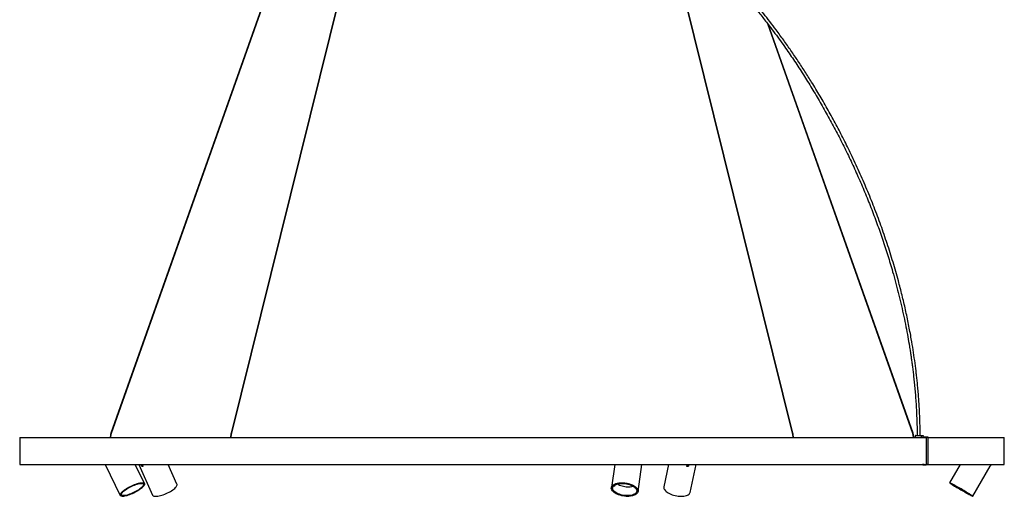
# Model space of a CAD drawing. Header units: millimetres. Extents: x 1164 to 6448, y 1352 to 6441.
# Tile 1 of 7: x 1164 to 3102, y 1352 to 2290. Entities that reach past the tile are written whole.
import ezdxf

# ---------------------------------------------------------------- set-up
doc = ezdxf.new("R2010")
doc.units = ezdxf.units.MM
doc.header["$LTSCALE"] = 50

msp = doc.modelspace()

# ---------------------------------------------------------------- linework, layer by layer
at = {"color": 7, "linetype": 'Continuous', "lineweight": 25}
for p, q in [((2020.9, 3388.7), (1344.1, 1476.8)), ((1345.2, 1476.4), (2022, 3388.3)), ((2054.4, 3388.6), (1580.5, 1476.8)), ((1581.7, 1476.5), (2055.6, 3388.3)), ((2424.2, 2528.9), (2685.1, 1476.5)), ((2686.2, 1476.8), (2425.9, 2526.9)), ((2636.2, 2282.6), (2921.5, 1476.4)), ((2922.7, 1476.8), (2638.5, 2279.5)), ((1164.4, 1467.8), (1164.4, 1415.2)), ((1164.4, 1467.8), (2949, 1467.8)), ((1164.6, 1468), (2949, 1468)), ((1342.7, 1468.7), (1342.7, 1468)), ((1343.9, 1468.7), (1342.7, 1468.7)), ((1343.9, 1468), (1343.9, 1468.7)), ((1579.6, 1468.7), (1579.6, 1468)), ((1579.9, 1468.7), (1579.6, 1468.7)), ((1580.8, 1468.7), (1579.9, 1468.7)), ((1580.8, 1468), (1580.8, 1468.7)), ((2686, 1468.7), (2686, 1468)), ((2687.2, 1468.7), (2686, 1468.7)), ((2687.2, 1468), (2687.2, 1468.7)), ((2922.9, 1468.7), (2922.9, 1468)), ((2924, 1468.7), (2922.9, 1468.7)), ((2924.1, 1468.7), (2924, 1468.7)), ((2924.1, 1468), (2924.1, 1468.7)), ((2926.8, 1471.6), (2926.8, 1468)), ((2939, 1472.1), (2942.2, 1472.1)), ((2942.4, 1471.6), (2939.5, 1471.6)), ((2939.5, 1468), (2939.5, 1471.6)), ((2941.5, 1468.1), (2941.3, 1468.1)), ((2941.3, 1468.1), (2941.3, 1468)), ((2944.7, 1468.1), (2941.5, 1468.1)), ((2941.5, 1468.1), (2941.5, 1468)), ((2941.7, 1468.6), (2941.7, 1468.3)), ((2948.9, 1468.6), (2941.7, 1468.6)), ((2948.9, 1468.3), (2941.7, 1468.3)), ((2942.4, 1468.6), (2942.4, 1471.6)), ((2944.7, 1468.1), (2944.7, 1468)), ((2948.9, 1468.3), (2948.9, 1468.6)), ((2952.1, 1468.6), (2948.9, 1468.6)), ((2949.3, 1468.1), (2949, 1468.1)), ((2949, 1414.9), (2949, 1468.1)), ((2949.3, 1414.9), (2949.3, 1468.1)), ((2952.5, 1468.1), (2949.3, 1468.1)), ((2952.5, 1414.9), (2952.5, 1468.1)), ((2952.5, 1468), (3102.2, 1468)), ((2952.5, 1467.8), (3102.4, 1467.8)), ((3102.4, 1415.2), (3102.4, 1467.8)), ((1164.4, 1415.2), (2949, 1415.2)), ((1164.6, 1415), (2949, 1415)), ((1332.7, 1415), (1362.4, 1354)), ((1410.1, 1377.2), (1391.6, 1415)), ((1398.8, 1415), (1425.6, 1354.8)), ((1474, 1376.4), (1456.8, 1415)), ((2335.6, 1415), (2329, 1369.4)), ((2381.4, 1361.8), (2389.1, 1415)), ((2441.4, 1415), (2432.1, 1371.1)), ((2484, 1360.1), (2495.6, 1415)), ((2941.3, 1415), (2941.3, 1414.9)), ((2941.3, 1414.9), (2941.5, 1414.9)), ((2941.5, 1415), (2941.5, 1414.9)), ((2944.7, 1414.9), (2941.5, 1414.9)), ((2944.7, 1415), (2944.7, 1414.9)), ((2949, 1414.9), (2949.3, 1414.9)), ((2952.5, 1414.9), (2949.3, 1414.9)), ((2952.5, 1415.2), (3102.4, 1415.2)), ((2952.5, 1415), (3102.2, 1415)), ((3015.5, 1415), (2994.7, 1378.8)), ((3075.4, 1412.7), (3076.7, 1415)), ((2478.8, 1412.3), (2478.4, 1413.1)), ((2941.7, 1414.7), (2941.7, 1414.4)), ((2941.7, 1414.7), (2948.9, 1414.7)), ((2941.7, 1414.4), (2948.9, 1414.4)), ((2948.9, 1414.4), (2948.9, 1414.7)), ((2952.1, 1414.4), (2948.9, 1414.4)), ((3040.6, 1352.3), (3074.7, 1411.5)), ((1409, 1376.6), (1408.6, 1377.4)), ((2995.8, 1378.3), (2995.7, 1378.2)), ((2330.4, 1370.7), (2330.2, 1369.2)), ((2334.7, 1373.2), (2335.6, 1373.2)), ((2335.3, 1372.2), (2335.6, 1373.2)), ((2380.2, 1362), (2380.5, 1363.5)), ((1363.1, 1355.3), (1363.5, 1354.5)), ((3039.6, 1352.9), (3039.6, 1353))]:
    msp.add_line(p, q, dxfattribs=at)
at = {"color": 7, "linetype": 'Continuous', "lineweight": 25, "flags": 128}
for points in [[(1345.2, 1476.4), (1345.2, 1476.4), (1345.1, 1476.4), (1345, 1476.4), (1344.8, 1476.4), (1344.5, 1476.5), (1344.3, 1476.6), (1344.2, 1476.7), (1344.1, 1476.8), (1344.1, 1476.8)], [(1580.8, 1476.8), (1580.6, 1476.8), (1580.5, 1476.8), (1580.5, 1476.8)], [(1581.7, 1476.5), (1581.7, 1476.5), (1581.6, 1476.6), (1581.5, 1476.7), (1581.3, 1476.8), (1581, 1476.8), (1580.8, 1476.8)], [(2686.2, 1476.8), (2686.2, 1476.7), (2686.2, 1476.6), (2686, 1476.5), (2685.8, 1476.4), (2685.6, 1476.4), (2685.4, 1476.4), (2685.2, 1476.4), (2685.1, 1476.4), (2685.1, 1476.5)], [(2922.6, 1476.8), (2922.4, 1476.8), (2922.2, 1476.8), (2922, 1476.7), (2921.8, 1476.6), (2921.6, 1476.5), (2921.6, 1476.4), (2921.5, 1476.4)], [(2922.7, 1476.8), (2922.7, 1476.8), (2922.6, 1476.8)], [(1405.6, 1378.8), (1407.1, 1378.7), (1408.3, 1378.5), (1409.3, 1378), (1409.9, 1377.4), (1410.2, 1376.6), (1410.2, 1375.7), (1409.9, 1374.7), (1409.2, 1373.5), (1408.2, 1372.2), (1407, 1370.8), (1405.4, 1369.4), (1403.6, 1367.9), (1401.6, 1366.3), (1399.3, 1364.8), (1396.9, 1363.3), (1394.3, 1361.8), (1391.6, 1360.3), (1388.9, 1358.9), (1386.1, 1357.7), (1383.3, 1356.5), (1380.6, 1355.4), (1377.9, 1354.5), (1375.3, 1353.7), (1372.9, 1353.1), (1370.7, 1352.7), (1368.7, 1352.4), (1366.9, 1352.3), (1365.4, 1352.4), (1364.1, 1352.7), (1363.2, 1353.1), (1362.5, 1353.7), (1362.2, 1354.5), (1362.2, 1355.4), (1362.6, 1356.5), (1363.2, 1357.7), (1364.2, 1358.9), (1365.5, 1360.3), (1367, 1361.8), (1368.8, 1363.3), (1370.9, 1364.8), (1373.1, 1366.3), (1375.6, 1367.9), (1378.1, 1369.4), (1380.8, 1370.8), (1383.6, 1372.2), (1386.4, 1373.5), (1389.2, 1374.7), (1391.9, 1375.7), (1394.6, 1376.6), (1397.1, 1377.4), (1399.5, 1378), (1401.8, 1378.5), (1403.8, 1378.7), (1405.6, 1378.8)], [(1367.6, 1352.8), (1369.4, 1352.9), (1371.3, 1353.2), (1373.5, 1353.6), (1375.9, 1354.2), (1378.4, 1355), (1381.1, 1355.9), (1383.8, 1357), (1386.5, 1358.1), (1389.2, 1359.4), (1391.9, 1360.8), (1394.5, 1362.2), (1397, 1363.7), (1399.4, 1365.2), (1401.5, 1366.7), (1403.5, 1368.2), (1405.2, 1369.7), (1406.6, 1371.1), (1407.8, 1372.4), (1408.6, 1373.6), (1409.1, 1374.7), (1409.3, 1375.7), (1409.2, 1376.6), (1408.8, 1377.2), (1408, 1377.8), (1407, 1378.1), (1405.6, 1378.3), (1404, 1378.3), (1402.1, 1378.1), (1400, 1377.8), (1397.7, 1377.2), (1395.3, 1376.6), (1392.7, 1375.7), (1390, 1374.7), (1387.3, 1373.6), (1384.6, 1372.4), (1381.9, 1371.1), (1379.2, 1369.7), (1376.7, 1368.2), (1374.2, 1366.7), (1372, 1365.2), (1369.9, 1363.7), (1368.1, 1362.2), (1366.5, 1360.8), (1365.2, 1359.4), (1364.2, 1358.1), (1363.5, 1357), (1363.2, 1355.9), (1363.1, 1355), (1363.4, 1354.2), (1364, 1353.6), (1364.9, 1353.2), (1366.1, 1352.9), (1367.6, 1352.8)], [(1404.7, 1378.2), (1406.2, 1378.1), (1407.4, 1377.9), (1408.3, 1377.4), (1408.9, 1376.8), (1409.1, 1376.1), (1409.1, 1375.2), (1408.7, 1374.1), (1408, 1372.9), (1407.1, 1371.7), (1405.8, 1370.3), (1404.2, 1368.9), (1402.4, 1367.4), (1400.4, 1365.9), (1398.1, 1364.4), (1395.7, 1363), (1393.2, 1361.5), (1390.6, 1360.1), (1387.9, 1358.8), (1385.1, 1357.6), (1382.4, 1356.5), (1379.8, 1355.5), (1377.2, 1354.7), (1374.8, 1354), (1372.5, 1353.5), (1370.4, 1353.1), (1368.6, 1352.9), (1367, 1352.9), (1365.6, 1353.1), (1364.6, 1353.5), (1363.8, 1354), (1363.4, 1354.7), (1363.3, 1355.5), (1363.5, 1356.5), (1364, 1357.6), (1364.9, 1358.8), (1366, 1360.1), (1367.4, 1361.5), (1369.1, 1363), (1371, 1364.4), (1373.2, 1365.9), (1375.5, 1367.4), (1378, 1368.9), (1380.6, 1370.3), (1383.2, 1371.7), (1386, 1372.9), (1388.7, 1374.1), (1391.4, 1375.2), (1394, 1376.1), (1396.5, 1376.8), (1398.8, 1377.4), (1401, 1377.9), (1403, 1378.1), (1404.7, 1378.2)], [(1403.8, 1377.6), (1405.2, 1377.5), (1406.4, 1377.2), (1407.2, 1376.8), (1407.8, 1376.1), (1408, 1375.4), (1407.9, 1374.4), (1407.4, 1373.4), (1406.7, 1372.2), (1405.6, 1370.9), (1404.2, 1369.6), (1402.6, 1368.1), (1400.7, 1366.7), (1398.6, 1365.2), (1396.3, 1363.7), (1393.8, 1362.3), (1391.3, 1360.9), (1388.6, 1359.6), (1386, 1358.3), (1383.3, 1357.2), (1380.7, 1356.2), (1378.1, 1355.4), (1375.7, 1354.7), (1373.4, 1354.1), (1371.4, 1353.8), (1369.5, 1353.6), (1367.9, 1353.6), (1366.6, 1353.8), (1365.6, 1354.1), (1364.9, 1354.7), (1364.5, 1355.4), (1364.5, 1356.2), (1364.8, 1357.2), (1365.4, 1358.3), (1366.3, 1359.6), (1367.5, 1360.9), (1369, 1362.3), (1370.8, 1363.7), (1372.8, 1365.2), (1375, 1366.7), (1377.4, 1368.1), (1379.9, 1369.6), (1382.5, 1370.9), (1385.2, 1372.2), (1387.8, 1373.4), (1390.5, 1374.4), (1393.1, 1375.4), (1395.6, 1376.1), (1397.9, 1376.8), (1400.1, 1377.2), (1402, 1377.5), (1403.8, 1377.6)], [(1425.6, 1354.8), (1425.7, 1354.5), (1426.4, 1353.7), (1427.4, 1353.1), (1428.7, 1352.7), (1430.3, 1352.4), (1432.1, 1352.3), (1434.2, 1352.4), (1436.5, 1352.7), (1438.9, 1353.1), (1441.5, 1353.7), (1444.3, 1354.5), (1447.1, 1355.4), (1449.9, 1356.5), (1452.8, 1357.7), (1455.6, 1358.9), (1458.3, 1360.3), (1460.9, 1361.8), (1463.3, 1363.3), (1465.6, 1364.8), (1467.7, 1366.3), (1469.5, 1367.9), (1471, 1369.4), (1472.3, 1370.8), (1473.3, 1372.2), (1473.9, 1373.5), (1474.2, 1374.7), (1474.2, 1375.7), (1474, 1376.4)], [(2349.5, 1378.8), (2352.5, 1378.7), (2355.5, 1378.5), (2358.6, 1378), (2361.6, 1377.4), (2364.5, 1376.6), (2367.3, 1375.7), (2369.9, 1374.7), (2372.3, 1373.5), (2374.5, 1372.2), (2376.5, 1370.8), (2378.1, 1369.4), (2379.5, 1367.9), (2380.5, 1366.3), (2381.1, 1364.8), (2381.5, 1363.3), (2381.4, 1361.8), (2381, 1360.3), (2380.3, 1358.9), (2379.2, 1357.7), (2377.8, 1356.5), (2376.1, 1355.4), (2374.1, 1354.5), (2371.8, 1353.7), (2369.4, 1353.1), (2366.7, 1352.7), (2363.9, 1352.4), (2360.9, 1352.3), (2357.9, 1352.4), (2354.9, 1352.7), (2351.8, 1353.1), (2348.8, 1353.7), (2345.9, 1354.5), (2343.1, 1355.4), (2340.5, 1356.5), (2338.1, 1357.7), (2335.9, 1358.9), (2333.9, 1360.3), (2332.3, 1361.8), (2330.9, 1363.3), (2329.9, 1364.8), (2329.3, 1366.3), (2328.9, 1367.9), (2329, 1369.4), (2329.4, 1370.8), (2330.1, 1372.2), (2331.2, 1373.5), (2332.6, 1374.7), (2334.3, 1375.7), (2336.3, 1376.6), (2338.5, 1377.4), (2341, 1378), (2343.7, 1378.5), (2346.5, 1378.7), (2349.5, 1378.8)], [(2360.7, 1352.8), (2363.6, 1352.9), (2366.4, 1353.2), (2369, 1353.6), (2371.4, 1354.2), (2373.6, 1355), (2375.5, 1355.9), (2377.1, 1357), (2378.5, 1358.1), (2379.5, 1359.4), (2380.2, 1360.8), (2380.5, 1362.2), (2380.4, 1363.7), (2380, 1365.2), (2379.3, 1366.7), (2378.2, 1368.2), (2376.8, 1369.7), (2375.1, 1371.1), (2373.1, 1372.4), (2370.9, 1373.6), (2368.4, 1374.7), (2365.8, 1375.7), (2363, 1376.6), (2360.1, 1377.2), (2357.1, 1377.8), (2354.1, 1378.1), (2351.1, 1378.3), (2348.2, 1378.3), (2345.4, 1378.1), (2342.7, 1377.8), (2340.2, 1377.2), (2337.9, 1376.6), (2335.8, 1375.7), (2334, 1374.7), (2332.5, 1373.6), (2331.4, 1372.4), (2330.5, 1371.1), (2330, 1369.7), (2329.9, 1368.2), (2330.1, 1366.7), (2330.7, 1365.2), (2331.6, 1363.7), (2332.8, 1362.2), (2334.4, 1360.8), (2336.2, 1359.4), (2338.4, 1358.1), (2340.7, 1357), (2343.3, 1355.9), (2346, 1355), (2348.8, 1354.2), (2351.8, 1353.6), (2354.8, 1353.2), (2357.8, 1352.9), (2360.7, 1352.8)], [(2349.7, 1378.2), (2352.6, 1378.1), (2355.6, 1377.9), (2358.6, 1377.4), (2361.5, 1376.8), (2364.3, 1376.1), (2367, 1375.2), (2369.6, 1374.1), (2371.9, 1372.9), (2374, 1371.7), (2375.8, 1370.3), (2377.4, 1368.9), (2378.6, 1367.4), (2379.5, 1365.9), (2380.1, 1364.4), (2380.3, 1363), (2380.2, 1361.5), (2379.7, 1360.1), (2378.8, 1358.8), (2377.7, 1357.6), (2376.2, 1356.5), (2374.4, 1355.5), (2372.4, 1354.7), (2370.1, 1354), (2367.6, 1353.5), (2364.9, 1353.1), (2362.1, 1352.9), (2359.2, 1352.9), (2356.3, 1353.1), (2353.3, 1353.5), (2350.3, 1354), (2347.5, 1354.7), (2344.7, 1355.5), (2342.1, 1356.5), (2339.6, 1357.6), (2337.4, 1358.8), (2335.4, 1360.1), (2333.8, 1361.5), (2332.4, 1363), (2331.3, 1364.4), (2330.6, 1365.9), (2330.2, 1367.4), (2330.1, 1368.9), (2330.4, 1370.3), (2331.1, 1371.7), (2332.1, 1372.9), (2333.4, 1374.1), (2335.1, 1375.2), (2337, 1376.1), (2339.1, 1376.8), (2341.5, 1377.4), (2344.1, 1377.9), (2346.9, 1378.1), (2349.7, 1378.2)], [(2350, 1377.6), (2352.9, 1377.5), (2355.8, 1377.2), (2358.7, 1376.8), (2361.6, 1376.1), (2364.4, 1375.4), (2367, 1374.4), (2369.5, 1373.4), (2371.7, 1372.2), (2373.7, 1370.9), (2375.4, 1369.6), (2376.8, 1368.1), (2377.9, 1366.7), (2378.6, 1365.2), (2379, 1363.7), (2379, 1362.3), (2378.6, 1360.9), (2377.9, 1359.6), (2376.9, 1358.3), (2375.5, 1357.2), (2373.8, 1356.2), (2371.9, 1355.4), (2369.6, 1354.7), (2367.2, 1354.1), (2364.6, 1353.8), (2361.8, 1353.6), (2359, 1353.6), (2356, 1353.8), (2353.1, 1354.1), (2350.2, 1354.7), (2347.4, 1355.4), (2344.7, 1356.2), (2342.1, 1357.2), (2339.8, 1358.3), (2337.7, 1359.6), (2335.8, 1360.9), (2334.3, 1362.3), (2333, 1363.7), (2332.1, 1365.2), (2331.6, 1366.7), (2331.4, 1368.1), (2331.6, 1369.6), (2332.1, 1370.9), (2333, 1372.2), (2334.2, 1373.4), (2335.7, 1374.4), (2337.5, 1375.4), (2339.6, 1376.1), (2342, 1376.8), (2344.5, 1377.2), (2347.2, 1377.5), (2350, 1377.6)], [(2372.2, 1371.9), (2370.7, 1371.4), (2368.5, 1370.9), (2366, 1370.6), (2363.5, 1370.4), (2360.8, 1370.4), (2358.1, 1370.6), (2355.3, 1370.9), (2352.6, 1371.4), (2350, 1372.1), (2347.5, 1372.9), (2345.1, 1373.9), (2343, 1375), (2341.1, 1376.2), (2340.7, 1376.5)], [(2994.7, 1378.8), (2995.1, 1378.7), (2995.7, 1378.5), (2996.7, 1378), (2997.9, 1377.4), (2999.4, 1376.6), (3001.1, 1375.7), (3003.1, 1374.7), (3005.3, 1373.5), (3007.6, 1372.2), (3010, 1370.8), (3012.6, 1369.4), (3015.2, 1367.9), (3017.9, 1366.3), (3020.6, 1364.8), (3023.2, 1363.3), (3025.8, 1361.8), (3028.2, 1360.3), (3030.5, 1358.9), (3032.6, 1357.7), (3034.5, 1356.5), (3036.2, 1355.4), (3037.7, 1354.5), (3038.8, 1353.7), (3039.7, 1353.1), (3040.3, 1352.7), (3040.6, 1352.4), (3040.5, 1352.3), (3040.2, 1352.4), (3039.5, 1352.7), (3038.6, 1353.1), (3037.4, 1353.7), (3035.9, 1354.5), (3034.1, 1355.4), (3032.2, 1356.5), (3030, 1357.7), (3027.7, 1358.9), (3025.2, 1360.3), (3022.7, 1361.8), (3020, 1363.3), (3017.3, 1364.8), (3014.7, 1366.3), (3012.1, 1367.9), (3009.5, 1369.4), (3007.1, 1370.8), (3004.8, 1372.2), (3002.7, 1373.5), (3000.7, 1374.7), (2999, 1375.7), (2997.6, 1376.6), (2996.4, 1377.4), (2995.6, 1378), (2995, 1378.5), (2994.7, 1378.7), (2994.7, 1378.8)], [(3039.7, 1352.8), (3039.7, 1352.9), (3039.4, 1353.2), (3038.8, 1353.6), (3038, 1354.2), (3036.8, 1355), (3035.3, 1355.9), (3033.7, 1357), (3031.7, 1358.1), (3029.6, 1359.4), (3027.4, 1360.8), (3024.9, 1362.2), (3022.4, 1363.7), (3019.8, 1365.2), (3017.2, 1366.7), (3014.6, 1368.2), (3012, 1369.7), (3009.6, 1371.1), (3007.2, 1372.4), (3005, 1373.6), (3002.9, 1374.7), (3001.1, 1375.7), (2999.4, 1376.6), (2998.1, 1377.2), (2997, 1377.8), (2996.2, 1378.1), (2995.7, 1378.3), (2995.5, 1378.3), (2995.7, 1378.1), (2996.1, 1377.8), (2996.8, 1377.2), (2997.9, 1376.6), (2999.2, 1375.7), (3000.7, 1374.7), (3002.5, 1373.6), (3004.5, 1372.4), (3006.7, 1371.1), (3009.1, 1369.7), (3011.6, 1368.2), (3014.1, 1366.7), (3016.7, 1365.2), (3019.3, 1363.7), (3021.9, 1362.2), (3024.5, 1360.8), (3026.9, 1359.4), (3029.2, 1358.1), (3031.4, 1357), (3033.3, 1355.9), (3035, 1355), (3036.5, 1354.2), (3037.8, 1353.6), (3038.7, 1353.2), (3039.3, 1352.9), (3039.7, 1352.8)], [(2995.8, 1378.2), (2996.1, 1378.1), (2996.7, 1377.9), (2997.7, 1377.4), (2998.9, 1376.8), (3000.4, 1376.1), (3002.1, 1375.2), (3004, 1374.1), (3006.1, 1372.9), (3008.4, 1371.7), (3010.8, 1370.3), (3013.4, 1368.9), (3015.9, 1367.4), (3018.5, 1365.9), (3021.1, 1364.4), (3023.6, 1363), (3026.1, 1361.5), (3028.4, 1360.1), (3030.6, 1358.8), (3032.6, 1357.6), (3034.4, 1356.5), (3036, 1355.5), (3037.2, 1354.7), (3038.3, 1354), (3039, 1353.5), (3039.4, 1353.1), (3039.6, 1352.9), (3039.4, 1352.9), (3038.9, 1353.1), (3038.1, 1353.5), (3037, 1354), (3035.7, 1354.7), (3034.1, 1355.5), (3032.2, 1356.5), (3030.2, 1357.6), (3028, 1358.8), (3025.6, 1360.1), (3023.2, 1361.5), (3020.6, 1363), (3018, 1364.4), (3015.4, 1365.9), (3012.9, 1367.4), (3010.4, 1368.9), (3008, 1370.3), (3005.7, 1371.7), (3003.6, 1372.9), (3001.7, 1374.1), (3000.1, 1375.2), (2998.6, 1376.1), (2997.5, 1376.8), (2996.6, 1377.4), (2996, 1377.9), (2995.7, 1378.1), (2995.8, 1378.2)], [(2996.9, 1377.6), (2997.2, 1377.5), (2997.9, 1377.2), (2998.8, 1376.8), (3000, 1376.1), (3001.5, 1375.4), (3003.3, 1374.4), (3005.2, 1373.4), (3007.4, 1372.2), (3009.7, 1370.9), (3012.1, 1369.6), (3014.6, 1368.1), (3017.2, 1366.7), (3019.7, 1365.2), (3022.3, 1363.7), (3024.7, 1362.3), (3027.1, 1360.9), (3029.3, 1359.6), (3031.3, 1358.3), (3033.1, 1357.2), (3034.7, 1356.2), (3036, 1355.4), (3037.1, 1354.7), (3037.8, 1354.1), (3038.3, 1353.8), (3038.4, 1353.6), (3038.2, 1353.6), (3037.8, 1353.8), (3037, 1354.1), (3035.9, 1354.7), (3034.5, 1355.4), (3032.9, 1356.2), (3031, 1357.2), (3029, 1358.3), (3026.7, 1359.6), (3024.4, 1360.9), (3021.9, 1362.3), (3019.4, 1363.7), (3016.8, 1365.2), (3014.3, 1366.7), (3011.8, 1368.1), (3009.4, 1369.6), (3007.1, 1370.9), (3005, 1372.2), (3003, 1373.4), (3001.3, 1374.4), (2999.9, 1375.4), (2998.7, 1376.1), (2997.8, 1376.8), (2997.2, 1377.2), (2996.9, 1377.5), (2996.9, 1377.6)], [(2432.1, 1371.1), (2432.1, 1370.8), (2432, 1369.4), (2432.3, 1367.9), (2433, 1366.3), (2433.9, 1364.8), (2435.2, 1363.3), (2436.9, 1361.8), (2438.8, 1360.3), (2440.9, 1358.9), (2443.3, 1357.7), (2445.9, 1356.5), (2448.7, 1355.4), (2451.5, 1354.5), (2454.5, 1353.7), (2457.5, 1353.1), (2460.6, 1352.7), (2463.6, 1352.4), (2466.5, 1352.3), (2469.3, 1352.4), (2471.9, 1352.7), (2474.4, 1353.1), (2476.7, 1353.7), (2478.6, 1354.5), (2480.4, 1355.4), (2481.8, 1356.5), (2482.9, 1357.7), (2483.6, 1358.9), (2484, 1360.1)]]:
    msp.add_lwpolyline(points, dxfattribs=at)
at = {"color": 7, "linetype": 'Continuous', "lineweight": 25}
for centre, radius, start, end in [((1164.6, 1467.8), 0.2, 90, 180), ((2941.7, 1468.2), 0.466, 95.2695, 184.4425), ((2941.7, 1468.1), 0.186, 95.2695, 184.4425), ((2944.9, 1468.1), 0.186, 95.2695, 184.4425), ((2948.8, 1468.2), 0.466, 355.5575, 84.7305), ((2948.8, 1468.1), 0.186, 355.5575, 84.7305), ((2952, 1468.2), 0.466, 355.5575, 84.7305), ((3102.2, 1467.8), 0.2, 0, 90), ((1164.6, 1415.2), 0.2, 180, 270), ((2941.7, 1414.9), 0.466, 175.5575, 264.7305), ((2941.7, 1414.9), 0.186, 175.5575, 264.7305), ((2944.9, 1414.9), 0.186, 175.5575, 264.7305), ((2948.8, 1414.9), 0.186, 275.2695, 4.4425), ((2948.8, 1414.9), 0.466, 275.2695, 4.4425), ((2952, 1414.9), 0.466, 275.2695, 4.4425), ((3102.2, 1415.2), 0.2, 270, 0), ((2342.6, 1377.5), 9.04, 205.1939, 215.7876), ((2343.3, 1378.8), 9.49, 209.6953, 215.7039)]:
    msp.add_arc(centre, radius, start, end, dxfattribs=at)
for points, knots in [([(2130.4, 3400.2), (2130.4, 3396.6), (2130.4, 3389.6), (2130.4, 3379.4), (2130.4, 3369.5), (2130.4, 3360.1), (2130.4, 3351), (2130.5, 3340.7), (2130.5, 3329.5), (2130.6, 3317.4), (2130.6, 3305.8), (2130.7, 3294.9), (2130.8, 3284.5), (2130.9, 3275), (2131, 3266.4), (2131.1, 3257.4), (2131.3, 3247.8), (2131.5, 3237.5), (2131.7, 3227.1), (2131.9, 3216.6), (2132.2, 3206), (2132.7, 3189.2), (2133.5, 3166.3), (2135, 3137.2), (2136.8, 3108.2), (2139.1, 3080.7), (2141.8, 3054.8), (2144.9, 3030.5), (2148.6, 3006.4), (2153, 2982.4), (2158.1, 2958.7), (2163.9, 2935.7), (2170.3, 2913.5), (2177.4, 2892.1), (2185.2, 2871.1), (2193.8, 2850.4), (2203.1, 2830), (2213.2, 2810), (2223.9, 2790.2), (2235.3, 2770.8), (2247.2, 2751.8), (2259.6, 2733.1), (2272.5, 2714.5), (2283.4, 2699.5), (2292.2, 2687.7), (2298.6, 2679.2), (2305.3, 2670.6), (2312.1, 2661.8), (2318.9, 2653.2), (2325.4, 2645.1), (2331.2, 2637.9), (2336.4, 2631.6), (2340.9, 2626.1), (2345, 2621.1), (2349.3, 2615.9), (2353.9, 2610.4), (2359.2, 2604.1), (2365.2, 2597), (2371.9, 2589.1), (2378.8, 2581), (2385.9, 2572.8), (2392.8, 2564.8), (2399.6, 2556.9), (2408.1, 2547.1), (2418.3, 2535.6), (2430.1, 2522.2), (2448.3, 2501.6), (2473.1, 2473.8), (2498.4, 2445.3), (2518.1, 2423.1), (2532.4, 2406.9), (2547.1, 2390.2), (2558.9, 2376.5), (2567.7, 2366.3), (2573.2, 2359.8), (2578.3, 2353.9), (2583, 2348.3), (2587.3, 2343.2), (2591.2, 2338.6), (2594.9, 2334.1), (2599.2, 2328.9), (2604.4, 2322.6), (2610.7, 2314.9), (2617.6, 2306.3), (2625, 2297), (2632.4, 2287.5), (2641.1, 2276.2), (2650.9, 2263.2), (2661.6, 2248.5), (2674.5, 2230.4), (2689.6, 2208.4), (2706.9, 2182), (2723.7, 2155), (2740.1, 2127.4), (2756.1, 2099.2), (2771.6, 2070.4), (2786.5, 2041.2), (2800.8, 2011.6), (2814.5, 1981.6), (2827.6, 1951.2), (2840, 1920.5), (2851.8, 1889.4), (2862.8, 1858), (2873.2, 1826.3), (2881.6, 1798.1), (2888.4, 1773.7), (2893.8, 1753), (2898.8, 1732.3), (2903.5, 1711.5), (2907.8, 1691.1), (2911.6, 1671.3), (2914.2, 1656.3), (2916, 1645.9), (2917, 1639.5), (2918, 1632.7), (2919.1, 1625.3), (2920.3, 1617), (2921.5, 1607.8), (2922.8, 1597.8), (2924, 1587), (2925.3, 1575.2), (2926.5, 1562.4), (2927.6, 1548.6), (2928.7, 1534), (2929.6, 1518.4), (2930.2, 1501.9), (2930.7, 1486.4), (2930.7, 1476.3), (2930.7, 1472.1)], [0, 0, 0, 0, 0.004739, 0.009295, 0.013673, 0.017877, 0.021912, 0.025784, 0.031545, 0.036927, 0.041944, 0.046928, 0.051523, 0.055743, 0.059599, 0.063102, 0.067747, 0.072305, 0.076921, 0.081592, 0.086313, 0.091082, 0.104025, 0.117001, 0.129969, 0.142929, 0.153924, 0.164908, 0.175889, 0.18687, 0.197836, 0.208814, 0.219145, 0.229495, 0.239828, 0.250175, 0.260519, 0.271052, 0.281601, 0.292155, 0.302731, 0.31335, 0.324002, 0.33485, 0.33981, 0.344888, 0.350085, 0.355401, 0.360774, 0.365782, 0.370337, 0.374104, 0.377471, 0.38046, 0.383591, 0.387068, 0.390894, 0.395472, 0.400477, 0.405757, 0.410971, 0.416103, 0.421151, 0.42611, 0.434967, 0.443593, 0.452214, 0.475298, 0.498385, 0.508859, 0.519642, 0.530868, 0.542526, 0.547133, 0.551451, 0.55546, 0.559162, 0.562558, 0.565648, 0.568467, 0.571465, 0.575951, 0.580995, 0.586591, 0.592708, 0.598865, 0.604888, 0.614087, 0.622968, 0.631575, 0.646471, 0.661373, 0.676278, 0.691186, 0.706101, 0.721017, 0.735938, 0.750776, 0.765618, 0.780461, 0.795307, 0.810154, 0.825003, 0.839853, 0.854704, 0.864209, 0.873714, 0.88322, 0.892725, 0.902091, 0.911039, 0.919562, 0.922404, 0.925195, 0.928149, 0.931506, 0.935263, 0.939344, 0.943811, 0.948665, 0.953903, 0.959645, 0.965786, 0.972327, 0.979265, 0.986601, 0.994333, 1, 1, 1, 1]), ([(2936.7, 1472.1), (2936.7, 1475.8), (2936.7, 1484.9), (2936.3, 1499), (2935.8, 1514), (2935, 1528.1), (2934.2, 1541.3), (2933.2, 1554.1), (2932.1, 1566.6), (2931, 1578.5), (2929.8, 1589.1), (2928.2, 1602.7), (2926, 1619.7), (2922.9, 1640.7), (2919, 1664.4), (2914.1, 1690.7), (2908, 1719.4), (2901.3, 1748), (2893.2, 1779.3), (2883.5, 1813.2), (2872, 1849.5), (2859.6, 1885.5), (2846.3, 1921), (2832.1, 1956.2), (2817, 1990.8), (2801.8, 2023.6), (2786.6, 2054.4), (2771.5, 2083.5), (2755.8, 2112), (2739.7, 2140), (2724.4, 2165.4), (2709.9, 2188.4), (2696.3, 2209.1), (2682.4, 2229.5), (2668.1, 2249.8), (2654.2, 2268.8), (2641.1, 2286.2), (2629.1, 2301.6), (2617.5, 2316), (2606.2, 2329.9), (2594.9, 2343.5), (2582.6, 2358.1), (2569.1, 2373.9), (2554.1, 2391.2), (2538.5, 2409.1), (2521.1, 2428.8), (2502.3, 2450), (2482.1, 2472.7), (2461.8, 2495.4), (2441.4, 2518.5), (2419.8, 2542.9), (2397.2, 2568.8), (2378.4, 2590.7), (2364.4, 2607.2), (2355.5, 2617.8), (2347.1, 2628), (2339.8, 2636.9), (2333.3, 2644.8), (2327.5, 2652.1), (2321.4, 2659.7), (2315, 2667.9), (2308.1, 2676.7), (2299.6, 2687.9), (2289.6, 2701.2), (2278.4, 2716.5), (2266.6, 2733.3), (2254.2, 2751.9), (2241.3, 2772.4), (2229.1, 2793.3), (2217.4, 2814.8), (2206.3, 2837.1), (2196, 2860.2), (2186.7, 2883.9), (2178.3, 2908), (2170.9, 2932.6), (2164.5, 2957.6), (2159, 2982.9), (2154.3, 3008.6), (2150.4, 3034.4), (2147.5, 3057.9), (2145.4, 3078.8), (2143.8, 3097.2), (2142.4, 3115.6), (2141.2, 3134), (2140.2, 3152.3), (2139.4, 3170.2), (2138.8, 3187.2), (2138.4, 3200.2), (2138.1, 3209.7), (2137.9, 3216), (2137.8, 3222.9), (2137.6, 3230.7), (2137.4, 3239.2), (2137.3, 3248.6), (2137.1, 3258.8), (2137, 3270), (2136.8, 3282.1), (2136.7, 3295.2), (2136.6, 3309.3), (2136.5, 3324.6), (2136.5, 3337.7), (2136.4, 3348.4), (2136.4, 3356.4), (2136.4, 3364.6), (2136.4, 3373.1), (2136.4, 3381.9), (2136.4, 3390.9), (2136.4, 3397), (2136.4, 3400.2)], [0, 0, 0, 0, 0.005032, 0.012117, 0.018794, 0.025063, 0.030923, 0.036373, 0.042269, 0.047594, 0.052347, 0.056528, 0.065789, 0.075216, 0.08481, 0.097855, 0.110919, 0.123982, 0.137046, 0.154013, 0.170978, 0.187943, 0.204906, 0.221869, 0.238829, 0.255786, 0.270675, 0.28556, 0.300444, 0.315323, 0.330203, 0.341889, 0.353574, 0.365322, 0.377326, 0.38961, 0.399884, 0.409686, 0.418986, 0.427911, 0.436907, 0.446009, 0.45708, 0.468718, 0.48087, 0.492955, 0.508246, 0.523212, 0.538171, 0.55315, 0.568478, 0.585785, 0.60331, 0.610213, 0.617036, 0.623374, 0.629183, 0.633704, 0.638008, 0.642633, 0.647615, 0.652942, 0.658598, 0.667764, 0.676741, 0.68551, 0.696989, 0.708409, 0.719804, 0.731176, 0.742927, 0.754661, 0.766403, 0.778131, 0.789874, 0.801607, 0.813355, 0.825101, 0.836859, 0.848623, 0.85686, 0.865103, 0.873348, 0.881596, 0.889839, 0.897835, 0.90543, 0.91259, 0.915286, 0.918013, 0.921082, 0.924525, 0.92835, 0.932493, 0.937032, 0.94198, 0.947355, 0.953174, 0.959457, 0.966227, 0.973505, 0.976946, 0.980497, 0.98416, 0.98794, 0.991838, 0.995857, 1, 1, 1, 1]), ([(1344.1, 1476.8), (1344, 1476.4), (1343.5, 1475.2), (1343.1, 1473.1), (1342.8, 1470.8), (1342.7, 1469.3), (1342.7, 1468.7)], [0, 0, 0, 0, 0.161904, 0.467318, 0.772895, 1, 1, 1, 1]), ([(1343.9, 1468.7), (1343.9, 1469.1), (1343.9, 1470.4), (1344.2, 1472.4), (1344.6, 1474.6), (1345, 1475.9), (1345.2, 1476.4)], [0, 0, 0, 0, 0.161888, 0.472596, 0.783419, 1, 1, 1, 1]), ([(1580.5, 1476.8), (1580.4, 1476.3), (1580.2, 1475.1), (1579.8, 1473.1), (1579.6, 1470.8), (1579.6, 1469.3), (1579.6, 1468.7)], [0, 0, 0, 0, 0.161932, 0.46929, 0.776638, 1, 1, 1, 1]), ([(1580.8, 1468.7), (1580.8, 1469.1), (1580.8, 1470.4), (1581, 1472.4), (1581.3, 1474.6), (1581.6, 1475.9), (1581.7, 1476.5)], [0, 0, 0, 0, 0.161904, 0.47094, 0.780011, 1, 1, 1, 1]), ([(2685.1, 1476.5), (2685.2, 1476.1), (2685.4, 1474.9), (2685.8, 1472.9), (2686, 1470.7), (2686, 1469.3), (2686, 1468.7)], [0, 0, 0, 0, 0.161771, 0.470547, 0.779619, 1, 1, 1, 1]), ([(2687.2, 1468.7), (2687.2, 1469.1), (2687.2, 1470.4), (2687, 1472.6), (2686.7, 1474.8), (2686.4, 1476.2), (2686.2, 1476.8)], [0, 0, 0, 0, 0.161798, 0.468957, 0.776346, 1, 1, 1, 1]), ([(2921.5, 1476.4), (2921.7, 1476), (2922.1, 1474.9), (2922.5, 1472.8), (2922.8, 1470.6), (2922.8, 1469.2), (2922.9, 1468.7)], [0, 0, 0, 0, 0.161798, 0.472624, 0.783581, 1, 1, 1, 1]), ([(2924.1, 1468.7), (2924.1, 1469.1), (2924, 1470.4), (2923.8, 1472.6), (2923.3, 1474.8), (2922.9, 1476.2), (2922.7, 1476.8)], [0, 0, 0, 0, 0.161814, 0.46735, 0.773062, 1, 1, 1, 1]), ([(2927.3, 1472.1), (2927.2, 1472.1), (2927.1, 1472), (2926.9, 1471.9), (2926.8, 1471.8), (2926.8, 1471.6), (2926.8, 1471.6)], [0, 0, 0, 0, 0.263009, 0.496762, 0.732301, 1, 1, 1, 1]), ([(2939.5, 1471.6), (2939.3, 1471.6), (2938.9, 1471.6), (2937.9, 1471.6), (2936.7, 1471.6), (2935.4, 1471.6), (2934, 1471.6), (2932.5, 1471.6), (2931.1, 1471.6), (2929.8, 1471.6), (2928.7, 1471.6), (2927.8, 1471.6), (2927.1, 1471.6), (2926.8, 1471.6), (2926.8, 1471.6), (2926.8, 1471.6)], [0, 0, 0, 0, 0.079434, 0.158868, 0.238302, 0.317736, 0.39717, 0.476604, 0.556038, 0.635472, 0.714906, 0.794341, 0.873775, 0.953209, 1, 1, 1, 1]), ([(2939, 1472.1), (2939.1, 1472.1), (2939.2, 1472), (2939.3, 1472), (2939.4, 1471.9), (2939.4, 1471.9), (2939.5, 1471.7), (2939.5, 1471.6), (2939.5, 1471.6)], [0, 0, 0, 0, 0.273177, 0.389879, 0.5, 0.610121, 0.726823, 1, 1, 1, 1]), ([(2942.2, 1472.1), (2942.3, 1472.1), (2942.3, 1472), (2942.4, 1472), (2942.4, 1471.9), (2942.4, 1471.8), (2942.4, 1471.7), (2942.4, 1471.6), (2942.4, 1471.6)], [0, 0, 0, 0, 0.339412, 0.595231, 0.700526, 0.798004, 0.895277, 1, 1, 1, 1]), ([(1406.5, 1412.1), (1406.4, 1412.3), (1406.3, 1412.6), (1405.9, 1413), (1405.5, 1413.3), (1405.1, 1413.5), (1404.7, 1413.5), (1404.5, 1413.4), (1404.3, 1413.1), (1404.3, 1412.7), (1404.4, 1412.3), (1404.6, 1411.8), (1405, 1411.3), (1405.3, 1411), (1405.7, 1410.7), (1406.1, 1410.7), (1406.4, 1410.8), (1406.6, 1411), (1406.7, 1411.4), (1406.7, 1411.7), (1406.6, 1412), (1406.5, 1412.1)], [0, 0, 0, 0, 0.053622, 0.107242, 0.160923, 0.214644, 0.268299, 0.321884, 0.375505, 0.429212, 0.48292, 0.536543, 0.590128, 0.64378, 0.6975, 0.751184, 0.804782, 0.858381, 0.912064, 0.965785, 1, 1, 1, 1]), ([(2480.6, 1412.1), (2480.6, 1412.3), (2480.6, 1412.6), (2480.5, 1413), (2480.2, 1413.3), (2479.8, 1413.5), (2479.2, 1413.5), (2478.7, 1413.4), (2478.3, 1413.1), (2477.9, 1412.7), (2477.6, 1412.3), (2477.6, 1411.8), (2477.7, 1411.3), (2477.9, 1411), (2478.4, 1410.7), (2478.8, 1410.7), (2479.4, 1410.8), (2479.8, 1411), (2480.2, 1411.4), (2480.5, 1411.7), (2480.6, 1412), (2480.6, 1412.1)], [0, 0, 0, 0, 0.053622, 0.107242, 0.160923, 0.214644, 0.268299, 0.321884, 0.375505, 0.429212, 0.48292, 0.536543, 0.590128, 0.64378, 0.6975, 0.751184, 0.804782, 0.858381, 0.912064, 0.965785, 1, 1, 1, 1]), ([(2477.6, 1412.1), (2477.7, 1412.1), (2477.9, 1412.1), (2478.3, 1412.1), (2478.8, 1412.3), (2479, 1412.4), (2479.1, 1412.5)], [0, 0, 0, 0, 0.114687, 0.449709, 0.784554, 1, 1, 1, 1]), ([(2479.1, 1412.5), (2479.2, 1412.6), (2479.5, 1412.9), (2479.7, 1413.2), (2479.7, 1413.4), (2479.7, 1413.4)], [0, 0, 0, 0, 0.4523008, 0.9046239, 1, 1, 1, 1]), ([(3075.4, 1412.7), (3075.4, 1412.7), (3075.3, 1412.6), (3075.1, 1412.3), (3074.9, 1411.8), (3074.7, 1411.6), (3074.7, 1411.5)], [0, 0, 0, 0, 0.047933, 0.394436, 0.740392, 1, 1, 1, 1])]:
    msp.add_open_spline(points, degree=3, knots=knots, dxfattribs=at)
msp.add_open_spline([(2927.3, 1472.1), (2927.3, 1472.1), (2927.3, 1472.1), (2927.6, 1472.1), (2928.2, 1472.1), (2929, 1472.1), (2930.1, 1472.1), (2931.3, 1472.1), (2932.6, 1472.1), (2933.9, 1472.1), (2935.2, 1472.1), (2936.5, 1472.1), (2937.6, 1472.1), (2938.4, 1472.1), (2938.8, 1472.1), (2939, 1472.1)], degree=3, dxfattribs=at)

doc.saveas('drawing.dxf')
